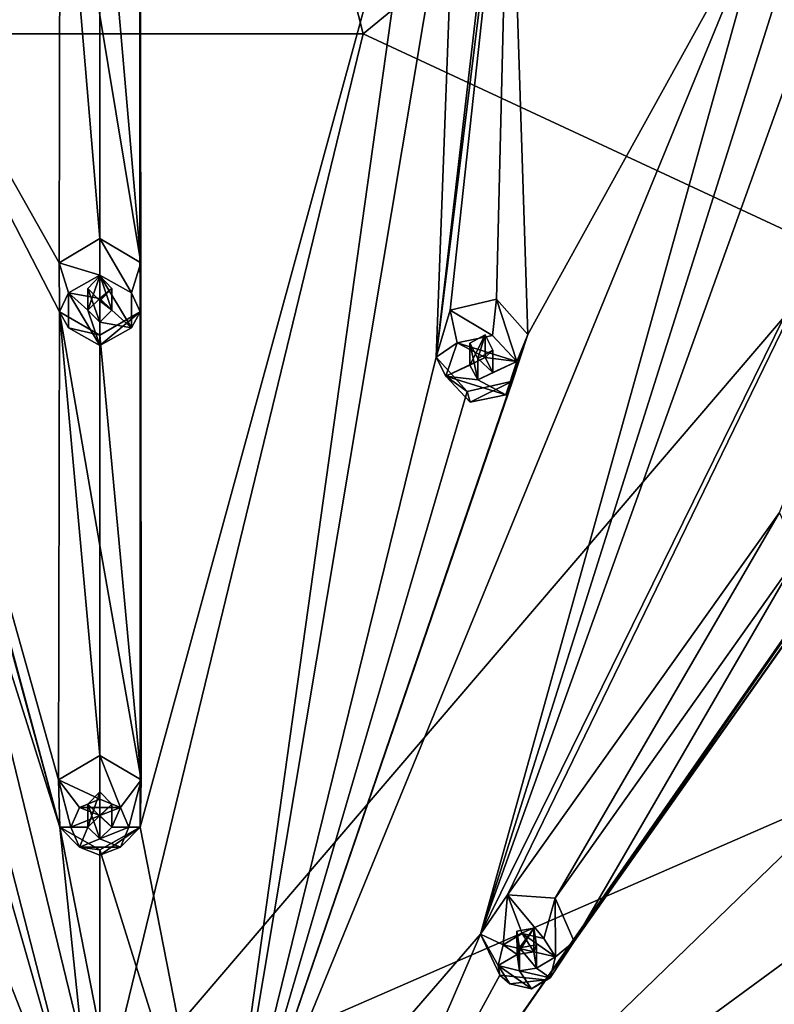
# Model space of a CAD drawing. Header units: millimetres. Extents: x -348 to 175, y 0 to 247.
# Tile 98 of 196: x -302 to -286, y 205 to 225. Entities that reach past the tile are written whole.
import ezdxf

# ---------------------------------------------------------------- set-up
doc = ezdxf.new("R2010")
doc.units = ezdxf.units.MM
doc.header["$LTSCALE"] = 65.185185
for name, color, linetype in [('17', 7, 'CONTINUOUS'), ('250', 7, 'CONTINUOUS'), ('251', 7, 'CONTINUOUS'), ('252', 7, 'CONTINUOUS'), ('253', 7, 'CONTINUOUS'), ('254', 7, 'CONTINUOUS'), ('255', 7, 'CONTINUOUS'), ('256', 7, 'CONTINUOUS'), ('257', 7, 'CONTINUOUS'), ('258', 7, 'CONTINUOUS'), ('259', 7, 'CONTINUOUS'), ('325', 7, 'CONTINUOUS'), ('326', 7, 'CONTINUOUS'), ('327', 7, 'CONTINUOUS'), ('328', 7, 'CONTINUOUS'), ('329', 7, 'CONTINUOUS'), ('330', 7, 'CONTINUOUS'), ('331', 7, 'CONTINUOUS'), ('332', 7, 'CONTINUOUS'), ('333', 7, 'CONTINUOUS'), ('334', 7, 'CONTINUOUS'), ('430', 7, 'CONTINUOUS'), ('452', 7, 'CONTINUOUS'), ('456', 7, 'CONTINUOUS'), ('458', 7, 'CONTINUOUS'), ('459', 7, 'CONTINUOUS'), ('90', 7, 'CONTINUOUS')]:
    doc.layers.add(name, color=color, linetype=linetype)

msp = doc.modelspace()

# ---------------------------------------------------------------- linework, layer by layer
at = {"layer": '17', "linetype": 'CONTINUOUS'}
for points in [[(-323.945, 240.308, 18.922), (-300, 246.505, 20.583), (-305.437, 225.142, 7.322), (-323.945, 240.308, 18.922)], [(-305.437, 225.142, 7.322), (-300, 246.505, 20.583), (-294.563, 225.142, 7.322), (-305.437, 225.142, 7.322)], [(-300, 246.505, 20.583), (-276.055, 240.308, 18.922), (-294.563, 225.142, 7.322), (-300, 246.505, 20.583)], [(-294.563, 225.142, 7.322), (-276.055, 240.308, 18.922), (-284.765, 220.584, 6.101), (-294.563, 225.142, 7.322)], [(-315.235, 220.584, 6.101), (-305.437, 225.142, 7.322), (-300, 202.767, -1.22), (-315.235, 220.584, 6.101)], [(-305.437, 225.142, 7.322), (-294.563, 225.142, 7.322), (-300, 202.767, -1.22), (-305.437, 225.142, 7.322)], [(-294.563, 225.142, 7.322), (-284.765, 220.584, 6.101), (-300, 202.767, -1.22), (-294.563, 225.142, 7.322)], [(-322.016, 212.371, 3.9), (-315.235, 220.584, 6.101), (-300, 202.767, -1.22), (-322.016, 212.371, 3.9)], [(-284.765, 220.584, 6.101), (-277.984, 212.371, 3.9), (-300, 202.767, -1.22), (-284.765, 220.584, 6.101)], [(-324.435, 202.13, 1.156), (-322.016, 212.371, 3.9), (-300, 202.767, -1.22), (-324.435, 202.13, 1.156)], [(-277.984, 212.371, 3.9), (-275.565, 202.13, 1.156), (-300, 202.767, -1.22), (-277.984, 212.371, 3.9)]]:
    msp.add_3dface(points, dxfattribs=at)
at = {"layer": '250', "linetype": 'CONTINUOUS'}
for points in [[(-299.576, 209.166, 34.492), (-300, 210.24, 32.709), (-300, 209.336, 34.538), (-299.576, 209.166, 34.492)], [(-300, 210.24, 32.709), (-299.576, 209.166, 34.492), (-299.149, 209.738, 32.646), (-300, 210.24, 32.709)], [(-299.576, 209.166, 34.492), (-299.4, 208.757, 34.382), (-299.149, 209.738, 32.646), (-299.576, 209.166, 34.492)], [(-299.149, 209.738, 32.646), (-299.4, 208.757, 34.382), (-299.17, 208.757, 32.522), (-299.149, 209.738, 32.646)], [(-300, 208.177, 34.227), (-300, 208.291, 32.463), (-299.17, 208.757, 32.522), (-300, 208.177, 34.227)], [(-299.576, 208.347, 34.272), (-300, 208.177, 34.227), (-299.17, 208.757, 32.522), (-299.576, 208.347, 34.272)], [(-299.4, 208.757, 34.382), (-299.576, 208.347, 34.272), (-299.17, 208.757, 32.522), (-299.4, 208.757, 34.382)]]:
    msp.add_3dface(points, dxfattribs=at)
at = {"layer": '251', "linetype": 'CONTINUOUS'}
for points in [[(-299.576, 209.166, 34.492), (-300, 209.336, 34.538), (-300.424, 209.166, 34.492), (-299.576, 209.166, 34.492)], [(-300.424, 209.166, 34.492), (-300.6, 208.757, 34.382), (-300, 208.998, 34.447), (-300.424, 209.166, 34.492)], [(-299.576, 209.166, 34.492), (-300.424, 209.166, 34.492), (-300, 208.998, 34.447), (-299.576, 209.166, 34.492)], [(-299.576, 209.166, 34.492), (-300, 208.998, 34.447), (-299.75, 208.757, 34.382), (-299.576, 209.166, 34.492)], [(-299.4, 208.757, 34.382), (-299.576, 209.166, 34.492), (-299.75, 208.757, 34.382), (-299.4, 208.757, 34.382)], [(-300, 208.998, 34.447), (-300.6, 208.757, 34.382), (-300.25, 208.757, 34.382), (-300, 208.998, 34.447)], [(-300.6, 208.757, 34.382), (-300.424, 208.347, 34.272), (-300.25, 208.757, 34.382), (-300.6, 208.757, 34.382)], [(-300.25, 208.757, 34.382), (-300.424, 208.347, 34.272), (-300, 208.515, 34.318), (-300.25, 208.757, 34.382)], [(-299.576, 208.347, 34.272), (-299.4, 208.757, 34.382), (-300, 208.515, 34.318), (-299.576, 208.347, 34.272)], [(-300, 208.515, 34.318), (-299.4, 208.757, 34.382), (-299.75, 208.757, 34.382), (-300, 208.515, 34.318)], [(-300.424, 208.347, 34.272), (-299.576, 208.347, 34.272), (-300, 208.515, 34.318), (-300.424, 208.347, 34.272)], [(-300, 208.177, 34.227), (-299.576, 208.347, 34.272), (-300.424, 208.347, 34.272), (-300, 208.177, 34.227)]]:
    msp.add_3dface(points, dxfattribs=at)
at = {"layer": '252', "linetype": 'CONTINUOUS'}
for points in [[(-300, 208.998, 34.447), (-300, 209.488, 32.618), (-299.75, 209.236, 32.586), (-300, 208.998, 34.447)], [(-299.75, 208.757, 34.382), (-300, 208.998, 34.447), (-299.75, 209.236, 32.586), (-299.75, 208.757, 34.382)], [(-300, 208.987, 32.555), (-299.75, 208.757, 34.382), (-299.75, 209.236, 32.586), (-300, 208.987, 32.555)], [(-300, 208.515, 34.318), (-299.75, 208.757, 34.382), (-300, 208.987, 32.555), (-300, 208.515, 34.318)]]:
    msp.add_3dface(points, dxfattribs=at)
at = {"layer": '253', "linetype": 'CONTINUOUS'}
for points in [[(-300, 210.24, 32.709), (-300.851, 209.738, 32.646), (-300, 209.336, 34.538), (-300, 210.24, 32.709)], [(-300.851, 209.738, 32.646), (-300.83, 208.757, 32.522), (-300.6, 208.757, 34.382), (-300.851, 209.738, 32.646)], [(-300, 209.336, 34.538), (-300.851, 209.738, 32.646), (-300.424, 209.166, 34.492), (-300, 209.336, 34.538)], [(-300.851, 209.738, 32.646), (-300.6, 208.757, 34.382), (-300.424, 209.166, 34.492), (-300.851, 209.738, 32.646)], [(-300.83, 208.757, 32.522), (-300, 208.291, 32.463), (-300.424, 208.347, 34.272), (-300.83, 208.757, 32.522)], [(-300.83, 208.757, 32.522), (-300.424, 208.347, 34.272), (-300.6, 208.757, 34.382), (-300.83, 208.757, 32.522)], [(-300, 208.291, 32.463), (-300, 208.177, 34.227), (-300.424, 208.347, 34.272), (-300, 208.291, 32.463)]]:
    msp.add_3dface(points, dxfattribs=at)
at = {"layer": '254', "linetype": 'CONTINUOUS'}
for points in [[(-300, 208.998, 34.447), (-300.25, 208.757, 34.382), (-300, 209.488, 32.618), (-300, 208.998, 34.447)], [(-300, 209.488, 32.618), (-300.25, 208.757, 34.382), (-300.25, 209.236, 32.586), (-300, 209.488, 32.618)], [(-300.25, 208.757, 34.382), (-300, 208.515, 34.318), (-300.25, 209.236, 32.586), (-300.25, 208.757, 34.382)], [(-300, 208.515, 34.318), (-300, 208.987, 32.555), (-300.25, 209.236, 32.586), (-300, 208.515, 34.318)]]:
    msp.add_3dface(points, dxfattribs=at)
at = {"layer": '255', "linetype": 'CONTINUOUS'}
for points in [[(-290.831, 206.458, 33.766), (-290.591, 206.08, 33.665), (-290.595, 207.289, 31.918), (-290.831, 206.458, 33.766)], [(-290.595, 207.289, 31.918), (-290.591, 206.08, 33.665), (-290.202, 206.396, 31.75), (-290.595, 207.289, 31.918)], [(-290.202, 206.396, 31.75), (-290.698, 205.649, 33.55), (-290.795, 205.607, 31.678), (-290.202, 206.396, 31.75)], [(-290.591, 206.08, 33.665), (-290.698, 205.649, 33.55), (-290.202, 206.396, 31.75), (-290.591, 206.08, 33.665)], [(-291.536, 205.521, 33.515), (-291.74, 205.698, 31.768), (-290.795, 205.607, 31.678), (-291.536, 205.521, 33.515)], [(-291.089, 205.417, 33.487), (-291.536, 205.521, 33.515), (-290.795, 205.607, 31.678), (-291.089, 205.417, 33.487)], [(-290.698, 205.649, 33.55), (-291.089, 205.417, 33.487), (-290.795, 205.607, 31.678), (-290.698, 205.649, 33.55)]]:
    msp.add_3dface(points, dxfattribs=at)
at = {"layer": '256', "linetype": 'CONTINUOUS'}
for points in [[(-291.277, 206.562, 33.794), (-291.669, 206.33, 33.732), (-291.036, 206.185, 33.693), (-291.277, 206.562, 33.794)], [(-290.591, 206.08, 33.665), (-290.831, 206.458, 33.766), (-291.277, 206.562, 33.794), (-290.591, 206.08, 33.665)], [(-290.591, 206.08, 33.665), (-291.277, 206.562, 33.794), (-291.036, 206.185, 33.693), (-290.591, 206.08, 33.665)], [(-291.669, 206.33, 33.732), (-291.776, 205.899, 33.617), (-291.385, 206.131, 33.679), (-291.669, 206.33, 33.732)], [(-291.036, 206.185, 33.693), (-291.669, 206.33, 33.732), (-291.385, 206.131, 33.679), (-291.036, 206.185, 33.693)], [(-290.591, 206.08, 33.665), (-291.036, 206.185, 33.693), (-290.981, 205.848, 33.603), (-290.591, 206.08, 33.665)], [(-291.385, 206.131, 33.679), (-291.776, 205.899, 33.617), (-291.33, 205.794, 33.588), (-291.385, 206.131, 33.679)], [(-290.698, 205.649, 33.55), (-290.591, 206.08, 33.665), (-290.981, 205.848, 33.603), (-290.698, 205.649, 33.55)], [(-291.536, 205.521, 33.515), (-291.089, 205.417, 33.487), (-291.776, 205.899, 33.617), (-291.536, 205.521, 33.515)], [(-291.776, 205.899, 33.617), (-291.089, 205.417, 33.487), (-291.33, 205.794, 33.588), (-291.776, 205.899, 33.617)], [(-291.33, 205.794, 33.588), (-290.698, 205.649, 33.55), (-290.981, 205.848, 33.603), (-291.33, 205.794, 33.588)], [(-291.089, 205.417, 33.487), (-290.698, 205.649, 33.55), (-291.33, 205.794, 33.588), (-291.089, 205.417, 33.487)]]:
    msp.add_3dface(points, dxfattribs=at)
at = {"layer": '257', "linetype": 'CONTINUOUS'}
for points in [[(-291.036, 206.185, 33.693), (-291.036, 206.675, 31.864), (-290.982, 206.327, 31.807), (-291.036, 206.185, 33.693)], [(-291.33, 206.266, 31.826), (-290.981, 205.848, 33.603), (-290.982, 206.327, 31.807), (-291.33, 206.266, 31.826)], [(-291.33, 205.794, 33.588), (-290.981, 205.848, 33.603), (-291.33, 206.266, 31.826), (-291.33, 205.794, 33.588)], [(-290.981, 205.848, 33.603), (-291.036, 206.185, 33.693), (-290.982, 206.327, 31.807), (-290.981, 205.848, 33.603)]]:
    msp.add_3dface(points, dxfattribs=at)
at = {"layer": '258', "linetype": 'CONTINUOUS'}
for points in [[(-292.138, 206.55, 31.93), (-291.669, 206.33, 33.732), (-291.578, 207.362, 32.009), (-292.138, 206.55, 31.93)], [(-291.669, 206.33, 33.732), (-291.277, 206.562, 33.794), (-291.578, 207.362, 32.009), (-291.669, 206.33, 33.732)], [(-290.831, 206.458, 33.766), (-290.595, 207.289, 31.918), (-291.578, 207.362, 32.009), (-290.831, 206.458, 33.766)], [(-291.277, 206.562, 33.794), (-290.831, 206.458, 33.766), (-291.578, 207.362, 32.009), (-291.277, 206.562, 33.794)], [(-291.74, 205.698, 31.768), (-291.776, 205.899, 33.617), (-292.138, 206.55, 31.93), (-291.74, 205.698, 31.768)], [(-291.776, 205.899, 33.617), (-291.669, 206.33, 33.732), (-292.138, 206.55, 31.93), (-291.776, 205.899, 33.617)], [(-291.74, 205.698, 31.768), (-291.536, 205.521, 33.515), (-291.776, 205.899, 33.617), (-291.74, 205.698, 31.768)]]:
    msp.add_3dface(points, dxfattribs=at)
at = {"layer": '259', "linetype": 'CONTINUOUS'}
for points in [[(-291.036, 206.675, 31.864), (-291.385, 206.131, 33.679), (-291.387, 206.611, 31.883), (-291.036, 206.675, 31.864)], [(-291.385, 206.131, 33.679), (-291.33, 205.794, 33.588), (-291.387, 206.611, 31.883), (-291.385, 206.131, 33.679)], [(-291.33, 205.794, 33.588), (-291.33, 206.266, 31.826), (-291.387, 206.611, 31.883), (-291.33, 205.794, 33.588)], [(-291.036, 206.185, 33.693), (-291.385, 206.131, 33.679), (-291.036, 206.675, 31.864), (-291.036, 206.185, 33.693)]]:
    msp.add_3dface(points, dxfattribs=at)
at = {"layer": '325', "linetype": 'CONTINUOUS'}
for points in [[(-299.35, 219.793, 35.213), (-300, 220.914, 33.442), (-300, 220.155, 35.31), (-299.35, 219.793, 35.213)], [(-300, 220.914, 33.442), (-299.35, 219.793, 35.213), (-299.157, 220.412, 33.428), (-300, 220.914, 33.442)], [(-299.157, 220.412, 33.428), (-299.35, 219.793, 35.213), (-299.169, 219.4, 33.398), (-299.157, 220.412, 33.428)], [(-299.35, 219.793, 35.213), (-299.35, 219.068, 35.018), (-299.169, 219.4, 33.398), (-299.35, 219.793, 35.213)], [(-300, 218.706, 34.921), (-300, 218.919, 33.384), (-299.169, 219.4, 33.398), (-300, 218.706, 34.921)], [(-299.35, 219.068, 35.018), (-300, 218.706, 34.921), (-299.169, 219.4, 33.398), (-299.35, 219.068, 35.018)]]:
    msp.add_3dface(points, dxfattribs=at)
at = {"layer": '326', "linetype": 'CONTINUOUS'}
for points in [[(-300, 220.155, 35.31), (-300.65, 219.793, 35.213), (-300, 219.672, 35.18), (-300, 220.155, 35.31)], [(-299.35, 219.068, 35.018), (-299.35, 219.793, 35.213), (-300, 220.155, 35.31), (-299.35, 219.068, 35.018)], [(-299.35, 219.068, 35.018), (-300, 220.155, 35.31), (-299.75, 219.431, 35.116), (-299.35, 219.068, 35.018)], [(-300, 220.155, 35.31), (-300, 219.672, 35.18), (-299.75, 219.431, 35.116), (-300, 220.155, 35.31)], [(-300.65, 219.068, 35.018), (-300, 218.706, 34.921), (-300.65, 219.793, 35.213), (-300.65, 219.068, 35.018)], [(-300.65, 219.793, 35.213), (-300, 218.706, 34.921), (-300.25, 219.431, 35.116), (-300.65, 219.793, 35.213)], [(-300, 219.672, 35.18), (-300.65, 219.793, 35.213), (-300.25, 219.431, 35.116), (-300, 219.672, 35.18)], [(-300.25, 219.431, 35.116), (-300, 218.706, 34.921), (-300, 219.189, 35.051), (-300.25, 219.431, 35.116)], [(-300, 219.189, 35.051), (-299.35, 219.068, 35.018), (-299.75, 219.431, 35.116), (-300, 219.189, 35.051)], [(-300, 218.706, 34.921), (-299.35, 219.068, 35.018), (-300, 219.189, 35.051), (-300, 218.706, 34.921)]]:
    msp.add_3dface(points, dxfattribs=at)
at = {"layer": '327', "linetype": 'CONTINUOUS'}
for points in [[(-300, 219.672, 35.18), (-300, 220.143, 33.424), (-299.75, 219.885, 33.417), (-300, 219.672, 35.18)], [(-299.75, 219.431, 35.116), (-300, 219.672, 35.18), (-299.75, 219.885, 33.417), (-299.75, 219.431, 35.116)], [(-300, 219.629, 33.409), (-299.75, 219.431, 35.116), (-299.75, 219.885, 33.417), (-300, 219.629, 33.409)], [(-300, 219.189, 35.051), (-299.75, 219.431, 35.116), (-300, 219.629, 33.409), (-300, 219.189, 35.051)]]:
    msp.add_3dface(points, dxfattribs=at)
at = {"layer": '328', "linetype": 'CONTINUOUS'}
for points in [[(-300, 220.914, 33.442), (-300.843, 220.412, 33.428), (-300, 220.155, 35.31), (-300, 220.914, 33.442)], [(-300.843, 220.412, 33.428), (-300.831, 219.4, 33.398), (-300.65, 219.793, 35.213), (-300.843, 220.412, 33.428)], [(-300, 220.155, 35.31), (-300.843, 220.412, 33.428), (-300.65, 219.793, 35.213), (-300, 220.155, 35.31)], [(-300.831, 219.4, 33.398), (-300.65, 219.068, 35.018), (-300.65, 219.793, 35.213), (-300.831, 219.4, 33.398)], [(-300.831, 219.4, 33.398), (-300, 218.919, 33.384), (-300.65, 219.068, 35.018), (-300.831, 219.4, 33.398)], [(-300, 218.919, 33.384), (-300, 218.706, 34.921), (-300.65, 219.068, 35.018), (-300, 218.919, 33.384)]]:
    msp.add_3dface(points, dxfattribs=at)
at = {"layer": '329', "linetype": 'CONTINUOUS'}
for points in [[(-300, 219.672, 35.18), (-300.25, 219.431, 35.116), (-300, 220.143, 33.424), (-300, 219.672, 35.18)], [(-300, 220.143, 33.424), (-300.25, 219.431, 35.116), (-300.25, 219.885, 33.417), (-300, 220.143, 33.424)], [(-300.25, 219.431, 35.116), (-300, 219.189, 35.051), (-300.25, 219.885, 33.417), (-300.25, 219.431, 35.116)], [(-300, 219.189, 35.051), (-300, 219.629, 33.409), (-300.25, 219.885, 33.417), (-300, 219.189, 35.051)]]:
    msp.add_3dface(points, dxfattribs=at)
at = {"layer": '330', "linetype": 'CONTINUOUS'}
for points in [[(-291.888, 218.914, 34.977), (-291.386, 218.376, 34.833), (-291.811, 219.661, 33.107), (-291.888, 218.914, 34.977)], [(-291.811, 219.661, 33.107), (-291.386, 218.376, 34.833), (-291.161, 218.93, 33.031), (-291.811, 219.661, 33.107)], [(-291.161, 218.93, 33.031), (-291.386, 218.376, 34.833), (-291.476, 217.969, 33.015), (-291.161, 218.93, 33.031)], [(-291.386, 218.376, 34.833), (-291.618, 217.687, 34.648), (-291.476, 217.969, 33.015), (-291.386, 218.376, 34.833)], [(-292.352, 217.536, 34.608), (-292.411, 217.758, 33.073), (-291.476, 217.969, 33.015), (-292.352, 217.536, 34.608)], [(-291.618, 217.687, 34.648), (-292.352, 217.536, 34.608), (-291.476, 217.969, 33.015), (-291.618, 217.687, 34.648)]]:
    msp.add_3dface(points, dxfattribs=at)
at = {"layer": '331', "linetype": 'CONTINUOUS'}
for points in [[(-291.386, 218.376, 34.833), (-291.888, 218.914, 34.977), (-292.622, 218.763, 34.937), (-291.386, 218.376, 34.833)], [(-292.622, 218.763, 34.937), (-292.854, 218.074, 34.752), (-292.043, 218.455, 34.854), (-292.622, 218.763, 34.937)], [(-291.386, 218.376, 34.833), (-292.622, 218.763, 34.937), (-292.043, 218.455, 34.854), (-291.386, 218.376, 34.833)], [(-292.043, 218.455, 34.854), (-292.854, 218.074, 34.752), (-292.358, 218.3, 34.812), (-292.043, 218.455, 34.854)], [(-291.386, 218.376, 34.833), (-292.043, 218.455, 34.854), (-291.882, 218.15, 34.772), (-291.386, 218.376, 34.833)], [(-292.358, 218.3, 34.812), (-292.854, 218.074, 34.752), (-292.197, 217.995, 34.731), (-292.358, 218.3, 34.812)], [(-291.618, 217.687, 34.648), (-291.386, 218.376, 34.833), (-292.197, 217.995, 34.731), (-291.618, 217.687, 34.648)], [(-292.197, 217.995, 34.731), (-291.386, 218.376, 34.833), (-291.882, 218.15, 34.772), (-292.197, 217.995, 34.731)], [(-292.352, 217.536, 34.608), (-291.618, 217.687, 34.648), (-292.854, 218.074, 34.752), (-292.352, 217.536, 34.608)], [(-292.854, 218.074, 34.752), (-291.618, 217.687, 34.648), (-292.197, 217.995, 34.731), (-292.854, 218.074, 34.752)]]:
    msp.add_3dface(points, dxfattribs=at)
at = {"layer": '332', "linetype": 'CONTINUOUS'}
for points in [[(-292.043, 218.455, 34.854), (-292.043, 218.925, 33.098), (-291.883, 218.605, 33.074), (-292.043, 218.455, 34.854)], [(-292.197, 218.435, 33.089), (-291.882, 218.15, 34.772), (-291.883, 218.605, 33.074), (-292.197, 218.435, 33.089)], [(-291.882, 218.15, 34.772), (-292.043, 218.455, 34.854), (-291.883, 218.605, 33.074), (-291.882, 218.15, 34.772)], [(-292.197, 217.995, 34.731), (-291.882, 218.15, 34.772), (-292.197, 218.435, 33.089), (-292.197, 217.995, 34.731)]]:
    msp.add_3dface(points, dxfattribs=at)
at = {"layer": '333', "linetype": 'CONTINUOUS'}
for points in [[(-291.888, 218.914, 34.977), (-291.811, 219.661, 33.107), (-292.764, 219.434, 33.166), (-291.888, 218.914, 34.977)], [(-293.057, 218.465, 33.148), (-292.622, 218.763, 34.937), (-292.764, 219.434, 33.166), (-293.057, 218.465, 33.148)], [(-292.622, 218.763, 34.937), (-291.888, 218.914, 34.977), (-292.764, 219.434, 33.166), (-292.622, 218.763, 34.937)], [(-292.854, 218.074, 34.752), (-292.622, 218.763, 34.937), (-293.057, 218.465, 33.148), (-292.854, 218.074, 34.752)], [(-292.411, 217.758, 33.073), (-292.854, 218.074, 34.752), (-293.057, 218.465, 33.148), (-292.411, 217.758, 33.073)], [(-292.411, 217.758, 33.073), (-292.352, 217.536, 34.608), (-292.854, 218.074, 34.752), (-292.411, 217.758, 33.073)]]:
    msp.add_3dface(points, dxfattribs=at)
at = {"layer": '334', "linetype": 'CONTINUOUS'}
for points in [[(-292.043, 218.455, 34.854), (-292.358, 218.3, 34.812), (-292.043, 218.925, 33.098), (-292.043, 218.455, 34.854)], [(-292.043, 218.925, 33.098), (-292.358, 218.3, 34.812), (-292.358, 218.754, 33.114), (-292.043, 218.925, 33.098)], [(-292.358, 218.3, 34.812), (-292.197, 217.995, 34.731), (-292.358, 218.754, 33.114), (-292.358, 218.3, 34.812)], [(-292.197, 217.995, 34.731), (-292.197, 218.435, 33.089), (-292.358, 218.754, 33.114), (-292.197, 217.995, 34.731)]]:
    msp.add_3dface(points, dxfattribs=at)
at = {"layer": '430', "linetype": 'CONTINUOUS'}
for points in [[(-277.69, 235.93, 30.442), (-284.686, 227.308, 32.324), (-292.138, 206.55, 31.93), (-277.69, 235.93, 30.442)], [(-277.69, 235.93, 30.442), (-292.138, 206.55, 31.93), (-291.578, 207.362, 32.009), (-277.69, 235.93, 30.442)], [(-277.69, 235.93, 30.442), (-291.578, 207.362, 32.009), (-285.962, 215.255, 32.288), (-277.69, 235.93, 30.442)], [(-299.174, 231.659, 33.136), (-299.182, 230.62, 33.211), (-299.157, 220.412, 33.428), (-299.174, 231.659, 33.136)], [(-293.353, 230.028, 33.052), (-299.174, 231.659, 33.136), (-299.17, 208.757, 32.522), (-293.353, 230.028, 33.052)], [(-299.174, 231.659, 33.136), (-299.149, 209.738, 32.646), (-299.17, 208.757, 32.522), (-299.174, 231.659, 33.136)], [(-299.149, 209.738, 32.646), (-299.174, 231.659, 33.136), (-299.157, 220.412, 33.428), (-299.149, 209.738, 32.646)], [(-299.182, 230.62, 33.211), (-300, 230.135, 33.246), (-299.157, 220.412, 33.428), (-299.182, 230.62, 33.211)], [(-291.541, 230.716, 32.883), (-291.754, 229.7, 32.964), (-293.057, 218.465, 33.148), (-291.541, 230.716, 32.883)], [(-291.541, 230.716, 32.883), (-293.057, 218.465, 33.148), (-292.764, 219.434, 33.166), (-291.541, 230.716, 32.883)], [(-291.811, 219.661, 33.107), (-291.541, 230.716, 32.883), (-292.764, 219.434, 33.166), (-291.811, 219.661, 33.107)], [(-291.541, 230.716, 32.883), (-291.811, 219.661, 33.107), (-291.161, 218.93, 33.031), (-291.541, 230.716, 32.883)], [(-286.18, 227.95, 32.496), (-291.541, 230.716, 32.883), (-291.161, 218.93, 33.031), (-286.18, 227.95, 32.496)], [(-300, 230.135, 33.246), (-300, 225.526, 33.44), (-299.157, 220.412, 33.428), (-300, 230.135, 33.246)], [(-297.513, 200.335, 31.06), (-293.353, 230.028, 33.052), (-299.17, 208.757, 32.522), (-297.513, 200.335, 31.06)], [(-297.513, 200.335, 31.06), (-292.649, 229.388, 33.046), (-293.353, 230.028, 33.052), (-297.513, 200.335, 31.06)], [(-291.754, 229.7, 32.964), (-292.649, 229.388, 33.046), (-293.057, 218.465, 33.148), (-291.754, 229.7, 32.964)], [(-292.649, 229.388, 33.046), (-297.513, 200.335, 31.06), (-293.057, 218.465, 33.148), (-292.649, 229.388, 33.046)], [(-286.18, 227.95, 32.496), (-297.513, 200.335, 31.06), (-292.138, 206.55, 31.93), (-286.18, 227.95, 32.496)], [(-297.513, 200.335, 31.06), (-286.18, 227.95, 32.496), (-291.161, 218.93, 33.031), (-297.513, 200.335, 31.06)], [(-285.62, 227.182, 32.455), (-286.18, 227.95, 32.496), (-292.138, 206.55, 31.93), (-285.62, 227.182, 32.455)], [(-284.686, 227.308, 32.324), (-285.62, 227.182, 32.455), (-292.138, 206.55, 31.93), (-284.686, 227.308, 32.324)], [(-300, 225.526, 33.44), (-300, 220.914, 33.442), (-299.157, 220.412, 33.428), (-300, 225.526, 33.44)], [(-277.702, 224.402, 31.191), (-295.404, 198.974, 30.695), (-273.931, 219.76, 30.301), (-277.702, 224.402, 31.191)], [(-295.404, 198.974, 30.695), (-277.702, 224.402, 31.191), (-290.795, 205.607, 31.678), (-295.404, 198.974, 30.695)], [(-277.702, 224.402, 31.191), (-290.202, 206.396, 31.75), (-290.795, 205.607, 31.678), (-277.702, 224.402, 31.191)], [(-290.202, 206.396, 31.75), (-277.702, 224.402, 31.191), (-284.029, 215.135, 32.014), (-290.202, 206.396, 31.75)], [(-299.149, 209.738, 32.646), (-299.157, 220.412, 33.428), (-299.169, 219.4, 33.398), (-299.149, 209.738, 32.646)], [(-273.931, 219.76, 30.301), (-295.404, 198.974, 30.695), (-280.242, 210.085, 30.902), (-273.931, 219.76, 30.301)], [(-300, 218.919, 33.384), (-299.149, 209.738, 32.646), (-299.169, 219.4, 33.398), (-300, 218.919, 33.384)], [(-300, 218.919, 33.384), (-300, 214.573, 33.132), (-299.149, 209.738, 32.646), (-300, 218.919, 33.384)], [(-297.513, 200.335, 31.06), (-291.161, 218.93, 33.031), (-291.476, 217.969, 33.015), (-297.513, 200.335, 31.06)], [(-297.513, 200.335, 31.06), (-292.411, 217.758, 33.073), (-293.057, 218.465, 33.148), (-297.513, 200.335, 31.06)], [(-292.411, 217.758, 33.073), (-297.513, 200.335, 31.06), (-291.476, 217.969, 33.015), (-292.411, 217.758, 33.073)], [(-291.578, 207.362, 32.009), (-290.595, 207.289, 31.918), (-285.962, 215.255, 32.288), (-291.578, 207.362, 32.009)], [(-290.595, 207.289, 31.918), (-285.565, 214.389, 32.17), (-285.962, 215.255, 32.288), (-290.595, 207.289, 31.918)], [(-290.202, 206.396, 31.75), (-284.029, 215.135, 32.014), (-284.618, 214.312, 32.035), (-290.202, 206.396, 31.75)], [(-300, 214.573, 33.132), (-300, 210.24, 32.709), (-299.149, 209.738, 32.646), (-300, 214.573, 33.132)], [(-290.595, 207.289, 31.918), (-290.202, 206.396, 31.75), (-285.565, 214.389, 32.17), (-290.595, 207.289, 31.918)], [(-285.565, 214.389, 32.17), (-290.202, 206.396, 31.75), (-284.618, 214.312, 32.035), (-285.565, 214.389, 32.17)], [(-293.995, 196.937, 30.149), (-269.381, 213.059, 28.67), (-269.392, 214.006, 28.759), (-293.995, 196.937, 30.149)], [(-293.995, 196.937, 30.149), (-269.392, 214.006, 28.759), (-279.265, 208.786, 30.554), (-293.995, 196.937, 30.149)], [(-293.995, 196.937, 30.149), (-267.718, 213.196, 28.189), (-268.575, 212.639, 28.393), (-293.995, 196.937, 30.149)], [(-267.718, 213.196, 28.189), (-293.995, 196.937, 30.149), (-286.448, 199.829, 30.13), (-267.718, 213.196, 28.189)], [(-267.718, 213.196, 28.189), (-286.448, 199.829, 30.13), (-285.523, 200.175, 30.083), (-267.718, 213.196, 28.189)], [(-269.381, 213.059, 28.67), (-293.995, 196.937, 30.149), (-268.575, 212.639, 28.393), (-269.381, 213.059, 28.67)], [(-295.404, 198.974, 30.695), (-293.995, 196.937, 30.149), (-280.242, 210.085, 30.902), (-295.404, 198.974, 30.695)], [(-293.995, 196.937, 30.149), (-280.133, 209.141, 30.764), (-280.242, 210.085, 30.902), (-293.995, 196.937, 30.149)], [(-280.133, 209.141, 30.764), (-293.995, 196.937, 30.149), (-279.265, 208.786, 30.554), (-280.133, 209.141, 30.764)], [(-300, 208.291, 32.463), (-297.513, 200.335, 31.06), (-299.17, 208.757, 32.522), (-300, 208.291, 32.463)], [(-300, 208.291, 32.463), (-300, 204.541, 31.889), (-297.513, 200.335, 31.06), (-300, 208.291, 32.463)], [(-297.513, 200.335, 31.06), (-295.404, 198.974, 30.695), (-292.138, 206.55, 31.93), (-297.513, 200.335, 31.06)], [(-295.404, 198.974, 30.695), (-291.74, 205.698, 31.768), (-292.138, 206.55, 31.93), (-295.404, 198.974, 30.695)], [(-291.74, 205.698, 31.768), (-295.404, 198.974, 30.695), (-290.795, 205.607, 31.678), (-291.74, 205.698, 31.768)]]:
    msp.add_3dface(points, dxfattribs=at)
at = {"layer": '452', "linetype": 'CONTINUOUS'}
for points in [[(-291.33, 206.266, 31.826), (-291.036, 206.675, 31.864), (-291.387, 206.611, 31.883), (-291.33, 206.266, 31.826)], [(-291.036, 206.675, 31.864), (-291.33, 206.266, 31.826), (-290.982, 206.327, 31.807), (-291.036, 206.675, 31.864)]]:
    msp.add_3dface(points, dxfattribs=at)
at = {"layer": '456', "linetype": 'CONTINUOUS'}
for points in [[(-292.197, 218.435, 33.089), (-292.043, 218.925, 33.098), (-292.358, 218.754, 33.114), (-292.197, 218.435, 33.089)], [(-292.043, 218.925, 33.098), (-292.197, 218.435, 33.089), (-291.883, 218.605, 33.074), (-292.043, 218.925, 33.098)]]:
    msp.add_3dface(points, dxfattribs=at)
at = {"layer": '458', "linetype": 'CONTINUOUS'}
for points in [[(-300, 208.987, 32.555), (-300, 209.488, 32.618), (-300.25, 209.236, 32.586), (-300, 208.987, 32.555)], [(-300, 209.488, 32.618), (-300, 208.987, 32.555), (-299.75, 209.236, 32.586), (-300, 209.488, 32.618)]]:
    msp.add_3dface(points, dxfattribs=at)
at = {"layer": '459', "linetype": 'CONTINUOUS'}
for points in [[(-300, 219.629, 33.409), (-300, 220.143, 33.424), (-300.25, 219.885, 33.417), (-300, 219.629, 33.409)], [(-300, 220.143, 33.424), (-300, 219.629, 33.409), (-299.75, 219.885, 33.417), (-300, 220.143, 33.424)]]:
    msp.add_3dface(points, dxfattribs=at)
at = {"layer": '90', "linetype": 'CONTINUOUS'}
for points in [[(-300.843, 220.412, 33.428), (-300.818, 230.62, 33.211), (-306.844, 231.048, 32.972), (-300.843, 220.412, 33.428)], [(-300.831, 219.4, 33.398), (-300.843, 220.412, 33.428), (-306.844, 231.048, 32.972), (-300.831, 219.4, 33.398)], [(-300.851, 209.738, 32.646), (-300.831, 219.4, 33.398), (-306.844, 231.048, 32.972), (-300.851, 209.738, 32.646)], [(-300.83, 208.757, 32.522), (-300.851, 209.738, 32.646), (-306.844, 231.048, 32.972), (-300.83, 208.757, 32.522)], [(-306.647, 230.028, 33.052), (-300.83, 208.757, 32.522), (-306.844, 231.048, 32.972), (-306.647, 230.028, 33.052)], [(-300, 220.914, 33.442), (-300.818, 230.62, 33.211), (-300.843, 220.412, 33.428), (-300, 220.914, 33.442)], [(-300, 225.526, 33.44), (-300.818, 230.62, 33.211), (-300, 220.914, 33.442), (-300, 225.526, 33.44)], [(-307.351, 229.388, 33.046), (-300.83, 208.757, 32.522), (-306.647, 230.028, 33.052), (-307.351, 229.388, 33.046)], [(-300, 200.813, 31.188), (-307.351, 229.388, 33.046), (-308.246, 229.7, 32.964), (-300, 200.813, 31.188)], [(-300, 200.813, 31.188), (-308.246, 229.7, 32.964), (-306.943, 218.465, 33.148), (-300, 200.813, 31.188)], [(-300, 200.813, 31.188), (-300.83, 208.757, 32.522), (-307.351, 229.388, 33.046), (-300, 200.813, 31.188)], [(-300, 210.24, 32.709), (-300.831, 219.4, 33.398), (-300.851, 209.738, 32.646), (-300, 210.24, 32.709)], [(-300, 218.919, 33.384), (-300.831, 219.4, 33.398), (-300, 214.573, 33.132), (-300, 218.919, 33.384)], [(-300, 214.573, 33.132), (-300.831, 219.4, 33.398), (-300, 210.24, 32.709), (-300, 214.573, 33.132)], [(-307.589, 217.758, 33.073), (-300, 200.813, 31.188), (-306.943, 218.465, 33.148), (-307.589, 217.758, 33.073)], [(-302.487, 200.335, 31.06), (-300, 200.813, 31.188), (-308.523, 217.969, 33.015), (-302.487, 200.335, 31.06)], [(-300, 200.813, 31.188), (-307.589, 217.758, 33.073), (-308.523, 217.969, 33.015), (-300, 200.813, 31.188)], [(-300, 208.291, 32.463), (-300.83, 208.757, 32.522), (-300, 204.541, 31.889), (-300, 208.291, 32.463)], [(-300, 204.541, 31.889), (-300.83, 208.757, 32.522), (-300, 200.813, 31.188), (-300, 204.541, 31.889)]]:
    msp.add_3dface(points, dxfattribs=at)

doc.saveas('drawing.dxf')
